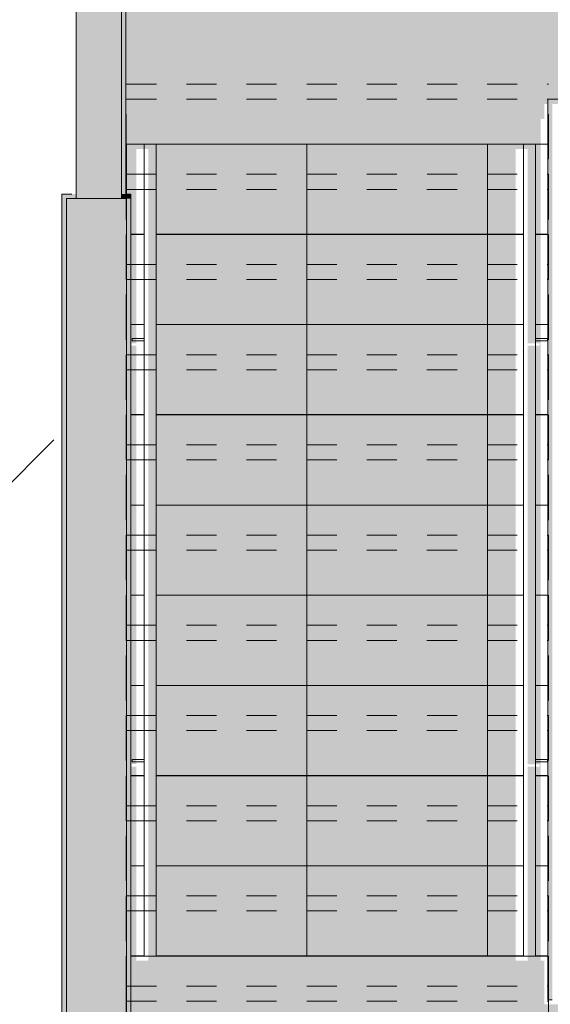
# Model space of a CAD drawing. Header units: millimetres. Extents: x 4.1 to 90.4, y -1.2 to 68.4.
# Tile 225 of 256: x 59.6 to 61.3, y 39.8 to 43. Entities that reach past the tile are written whole.
import ezdxf

# ---------------------------------------------------------------- set-up
doc = ezdxf.new("R2010")
doc.units = ezdxf.units.MM
doc.linetypes.add('Overhead', pattern=[0.003969, 0.002381, -0.001587])
doc.linetypes.add('Overhead_2_', pattern=[0.003969, 0.002381, -0.001587])
for name, color, linetype, lineweight in [('A-FLOR', 7, 'Continuous', 5), ('A-FLOR-HRAL', 7, 'Continuous', 5), ('A-FLOR-PATT', 7, 'Continuous', 15), ('A-WALL', 7, 'Continuous', 5), ('A-WALL-PATT', 7, 'Continuous', 13), ('I-WALL', 7, 'Continuous', 5), ('S-STRS', 7, 'Continuous', 5), ('S-STRS-MBND', 7, 'Overhead', 5)]:
    doc.layers.add(name, color=color, linetype=linetype, lineweight=lineweight)
pattern_1 = [(180, (59.91557, 39.9184), (-1e-16, -0.6), []), (270, (59.91557, 39.9184), (0.6, 0), [])]

# ---------------------------------------------------------------- blocks, each defined once
blk = doc.blocks.new('MUC-ENT-EXE-GOE-M3D-TZN-TNV-V21 _Principe Piscine_-D_rvt-1-MUC-LAG-PRO-PLA-ARC-TZN-SS01-AP04B-04RP Maçonnerie')
at = {"layer": 'A-WALL-PATT', "lineweight": 5, "true_color": 0x808080}
blk.add_hatch(color=8, dxfattribs=at).paths.add_polyline_path([(-176.0789, 66.2108), (-175.8789, 66.2108), (-175.8789, 70.2808), (-176.0789, 70.2808), (-176.0789, 67.0714)])
at = {"layer": 'A-WALL', "lineweight": 15}
for p, q in [((-176.0789, 70.2808), (-176.0789, 66.2108)), ((-175.8789, 70.2808), (-176.0789, 70.2808)), ((-175.8789, 66.2108), (-175.8789, 70.2808))]:
    blk.add_line(p, q, dxfattribs=at)
at = {"layer": 'S-STRS-MBND', "linetype": 'Overhead_2_', "lineweight": 9}
for p, q in [((-175.8794, 70.6616), (-174.4756, 70.6616)), ((-175.8794, 67.6616), (-175.8794, 70.6616)), ((-174.4756, 67.6616), (-174.4756, 70.6616)), ((-175.8794, 70.3616), (-174.4756, 70.3616)), ((-175.8794, 70.3616), (-174.4756, 70.3616)), ((-175.8794, 70.0616), (-174.4756, 70.0616)), ((-175.8794, 70.0616), (-174.4756, 70.0616)), ((-175.8794, 69.7616), (-174.4756, 69.7616)), ((-175.8794, 69.7616), (-174.4756, 69.7616)), ((-175.8794, 69.4616), (-174.4756, 69.4616)), ((-175.8794, 69.4616), (-174.4756, 69.4616)), ((-175.8794, 69.1616), (-174.4756, 69.1616)), ((-175.8794, 69.1616), (-174.4756, 69.1616)), ((-175.8794, 68.8616), (-174.4756, 68.8616)), ((-175.8794, 68.8616), (-174.4756, 68.8616)), ((-175.8794, 68.5616), (-174.4756, 68.5616)), ((-175.8794, 68.5616), (-174.4756, 68.5616)), ((-175.8794, 68.2616), (-174.4756, 68.2616)), ((-175.8794, 68.2616), (-174.4756, 68.2616)), ((-175.8794, 67.9616), (-174.4756, 67.9616)), ((-175.8794, 67.9616), (-174.4756, 67.9616)), ((-175.8794, 67.6616), (-175.8794, 66.2308)), ((-175.8794, 67.6616), (-174.4756, 67.6616)), ((-175.8794, 67.6616), (-174.4756, 67.6616)), ((-174.4756, 67.5616), (-174.4756, 67.6616))]:
    blk.add_line(p, q, dxfattribs=at)
blk = doc.blocks.new('Railing - LAG-B2080- BARRE CIRCULAIRE BALUSTRADE ESCALIER-11665419-MUC-LAG-PRO-PLA-ARC-TZN-SS01-AP04B-04RP Maçonnerie')
at = {"layer": 'A-FLOR-HRAL'}
for p, q in [((0, 0.004), (-0.04, 0.004)), ((-0.04, -0.004), (-0.04, 0.004)), ((-0.04, -0.004), (0, -0.004))]:
    blk.add_line(p, q, dxfattribs=at)
blk = doc.blocks.new('Railing - Railing-12682212-MUC-LAG-PRO-PLA-ARC-TZN-SS01-AP04B-04RP Maçonnerie')
at = {"layer": 'A-FLOR-HRAL'}
for p, q in [((-175.8202, 70.4616), (-175.7802, 70.4616)), ((-175.8202, 67.7616), (-175.8202, 70.4616)), ((-175.7802, 67.7616), (-175.7802, 70.4616)), ((-175.7802, 67.7616), (-175.8202, 67.7616))]:
    blk.add_line(p, q, dxfattribs=at)
at = {"extrusion": (0, 0, -1), "zscale": -1, "rotation": 180}
for p in [(175.8202, 69.8116), (175.8202, 68.4116)]:
    blk.add_blockref('Railing - LAG-B2080- BARRE CIRCULAIRE BALUSTRADE ESCALIER-11665419-MUC-LAG-PRO-PLA-ARC-TZN-SS01-AP04B-04RP Maçonnerie', p, dxfattribs=at)
blk = doc.blocks.new('Railing - Railing-12682487-MUC-LAG-PRO-PLA-ARC-TZN-SS01-AP04B-04RP Maçonnerie')
at = {"layer": 'A-FLOR-HRAL'}
for p, q in [((-174.5586, 70.4616), (-174.5186, 70.4616)), ((-174.5586, 67.7616), (-174.5586, 70.4616)), ((-174.5186, 67.7616), (-174.5186, 70.4616)), ((-174.5186, 67.7616), (-174.5586, 67.7616))]:
    blk.add_line(p, q, dxfattribs=at)
at = {"rotation": 180}
for p in [(-174.5186, 69.8116), (-174.5186, 68.4116)]:
    blk.add_blockref('Railing - LAG-B2080- BARRE CIRCULAIRE BALUSTRADE ESCALIER-11665419-MUC-LAG-PRO-PLA-ARC-TZN-SS01-AP04B-04RP Maçonnerie', p, dxfattribs=at)

msp = doc.modelspace()

# ---------------------------------------------------------------- block references
at = {"lineweight": 5}
msp.add_blockref('MUC-ENT-EXE-GOE-M3D-TZN-TNV-V21 _Principe Piscine_-D_rvt-1-MUC-LAG-PRO-PLA-ARC-TZN-SS01-AP04B-04RP Maçonnerie', (235.7946, -27.8436), dxfattribs=at)

# ---------------------------------------------------------------- next in the draw order: hatches: boundary and pattern name
at = {"layer": 'A-FLOR-PATT'}
h = msp.add_hatch(dxfattribs=at)
h.set_pattern_fill('ANSI31', color=2)
h.set_pattern_definition([(45, (-136.6335, -114.262), (-2.245064, 2.245064), [])])
h.paths.add_polyline_path([(63.8107, 34.5549, 0.224216), (63.0925, 34.216), (63.8107, 34.216)])
h.paths.add_polyline_path([(63.8104, 33.6649), (62.8804, 33.6649), (62.8804, 33.6399), (63.8104, 33.6399)], flags=17)
h.paths.add_polyline_path([(63.8104, 33.6799), (62.8821, 33.6799, 0.004038), (62.8813, 33.6649), (63.8104, 33.6649)], flags=17)
h.paths.add_polyline_path([(63.8107, 35.6799), (63.8107, 35.6941), (61.3807, 35.6799), (61.3807, 33.5899), (63.8107, 33.5899), (63.8107, 33.5941), (63.8107, 33.5954), (63.8097, 33.5964), (63.8104, 33.5964), (63.8104, 33.6249), (62.8804, 33.6249), (62.8804, 33.6649), (62.8804, 33.6799), (62.8813, 33.6799, -0.401668), (63.8104, 34.5699), (63.8104, 34.5841), (63.8104, 34.5999), (63.8107, 34.5999)])
h.paths.add_polyline_path([(63.8107, 34.216), (63.0925, 34.216, 0.158726), (62.8821, 33.6799), (63.8107, 33.6799)], flags=17)
h.paths.add_polyline_path([(60.4271, 36.7165), (59.5896, 36.7165), (59.5896, 36.749), (60.4271, 36.749), (60.4271, 36.7363)], flags=17)
h.paths.add_polyline_path([(58.1821, 45.8922), (58.1496, 45.8922), (58.1496, 46.6797), (58.1821, 46.6797), (58.1821, 46.0802)], flags=17)
h.paths.add_polyline_path([(49.9393, 49.368), (50.7768, 49.368), (50.7768, 49.3355), (49.9393, 49.3355), (49.9393, 49.3639)], flags=16)
h.paths.add_polyline_path([(59.6896, 35.8442), (60.4246, 35.8442), (60.4246, 36.7115), (60.4271, 36.7115), (60.4271, 36.7165), (60.4696, 36.7165), (60.4696, 36.729), (60.5196, 36.729), (60.5196, 36.749), (60.5893, 36.749), (60.5893, 38.074), (60.5196, 38.074), (60.5196, 38.094), (60.4696, 38.094), (60.4696, 38.1065), (60.4271, 38.1065), (60.4271, 38.1115), (60.4246, 38.1115), (60.4246, 38.1865), (59.6746, 38.1865), (59.6746, 42.4365), (59.7078, 42.4365), (59.7078, 44.1647), (59.5612, 44.1647), (59.5612, 44.3797), (59.5762, 44.3797), (59.5762, 45.6797), (59.5612, 45.6802), (59.5612, 45.7147), (58.1871, 45.7147), (58.1871, 45.7972), (58.1696, 45.7972), (58.1696, 45.8497), (58.1821, 45.8497), (58.1821, 45.8922), (58.1871, 45.8922), (58.1871, 45.8947), (58.5046, 45.8947), (58.5046, 49.4817), (58.0969, 49.4817), (58.0962, 49.4858), (58.0954, 49.4855), (58.0954, 49.5297), (58.0786, 49.5305), (58.0774, 49.5305), (58.0782, 49.6175), (58.0782, 49.6187), (58.0954, 49.6187), (58.0954, 49.6467), (57.1654, 49.6464), (57.1654, 49.6187), (57.1822, 49.6179), (57.1834, 49.6179), (57.1826, 49.5308), (57.1826, 49.5297), (57.1654, 49.5297), (57.1646, 49.4858), (57.1646, 49.4847), (57.1639, 49.4847), (57.1639, 49.4817), (49.9418, 49.4816), (49.9418, 49.373), (49.9393, 49.373), (49.9393, 49.368), (49.8968, 49.368), (49.8968, 49.3555), (49.8468, 49.3555), (49.8468, 49.3355), (49.0518, 49.3355), (49.0518, 49.368), (49.8443, 49.368), (49.8443, 49.373), (49.7618, 49.373), (49.7618, 49.4817), (44.2532, 49.4817), (44.2525, 49.4858), (44.2517, 49.4855), (44.2517, 49.4967), (43.3217, 49.4967), (43.3209, 49.4858), (43.3209, 49.4847), (43.3202, 49.4847), (43.3202, 49.4817), (29.0088, 49.4817), (29.0081, 49.4858), (29.0073, 49.4855), (29.0073, 49.5297), (28.9905, 49.5305), (28.9893, 49.5305), (28.9901, 49.6175), (28.9901, 49.6187), (29.0073, 49.6187), (29.0073, 49.6467), (27.5473, 49.6467), (27.5473, 49.6187), (27.5642, 49.6179), (27.5653, 49.6179), (27.5645, 49.5308), (27.5645, 49.5297), (27.5473, 49.5297), (27.5465, 49.4858), (27.5465, 49.4847), (27.5458, 49.4847), (27.5458, 49.4817), (27.2843, 49.4817), (27.2843, 55.0392), (27.2543, 55.0392), (27.2543, 55.0542), (27.2143, 55.0542), (27.2143, 55.2042), (26.3943, 55.2042), (26.3943, 55.0542), (26.3543, 55.0542), (26.3543, 55.0392), (25.9143, 55.0392), (25.9143, 51.3392), (25.2593, 51.3392), (25.2593, 51.0342), (25.2443, 51.0342), (25.2443, 50.9942), (25.0943, 50.9942), (25.0943, 50.1142), (25.2443, 50.1142), (25.2443, 50.0742), (25.2593, 50.0742), (25.2593, 47.8792), (25.2893, 47.8792), (25.2893, 47.8642), (25.3293, 47.8642), (25.3293, 48.6842), (25.3693, 48.6842), (25.3693, 47.8642), (26.1893, 47.8642), (26.1893, 47.8792), (29.2043, 47.8792), (29.2043, 47.8642), (30.1043, 47.8642), (30.1043, 47.8792), (30.4607, 47.8792), (30.4607, 47.8642), (31.3607, 47.8642), (31.3607, 47.8792), (35.791, 47.8792), (35.791, 47.8642), (36.691, 47.8642), (36.691, 47.8792), (39.9684, 47.8792), (39.9684, 47.8642), (40.8684, 47.8642), (40.8684, 47.8792), (43.9611, 47.8792), (43.9611, 47.8642), (44.8611, 47.8642), (44.8611, 47.8792), (46.4543, 47.8792), (46.4543, 47.8642), (47.3543, 47.8642), (47.3543, 47.8792), (49.7618, 47.8792), (49.7618, 47.973), (49.8443, 47.973), (49.8443, 47.978), (49.0518, 47.978), (49.0518, 48.0105), (49.8468, 48.0105), (49.8468, 47.9905), (49.8968, 47.9905), (49.8968, 47.978), (49.9393, 47.978), (49.9393, 47.973), (49.9418, 47.973), (49.9418, 47.8792), (50.9643, 47.8792), (50.9643, 47.9186), (51.9132, 47.9186), (51.9132, 47.8642), (51.9232, 47.8642), (51.9232, 47.8792), (54.002, 47.8792), (54.002, 46.6892), (54.1355, 46.6892), (54.1362, 46.6851), (54.137, 46.6847), (54.137, 46.6742), (55.067, 46.6742), (55.0678, 46.6851), (55.0678, 46.6862), (55.0685, 46.6862), (55.0685, 46.6892), (56.4846, 46.6892), (56.4849, 45.8947), (56.7871, 45.8947), (56.7871, 45.8922), (56.7921, 45.8922), (56.7921, 45.8497), (56.8046, 45.8497), (56.8046, 45.7972), (56.7871, 45.7972), (56.7871, 45.7147), (56.4846, 45.7147), (56.4846, 45.6177), (56.4966, 45.6177), (56.4966, 44.3147), (56.4846, 44.3147), (56.4849, 43.6875), (56.4966, 43.6875), (56.4966, 42.5845), (56.4846, 42.5845), (56.4846, 42.3857), (56.4804, 42.385), (56.4801, 42.3842), (56.4696, 42.3842), (56.4697, 41.4542), (56.4804, 41.4534), (56.4816, 41.4534), (56.4816, 41.4527), (56.4846, 41.4527), (56.4849, 35.8592), (58.8843, 35.8592), (58.8843, 36.7197), (59.5143, 36.7197), (59.5143, 35.8442)])
h.paths.add_polyline_path([(60.5893, 36.7115), (60.5893, 36.7165), (60.5221, 36.7165), (60.5221, 36.7115)], flags=17)
h.paths.add_polyline_path([(59.7674, 38.074), (59.5896, 38.074), (59.5896, 38.1065), (60.4271, 38.1065), (60.4271, 38.074), (59.8845, 38.074)], flags=16)
h.paths.add_polyline_path([(60.5893, 38.1065), (60.5893, 38.1115), (60.5221, 38.1115), (60.5221, 38.1065), (60.5891, 38.1065)], flags=17)
h.paths.add_polyline_path([(59.1993, 43.6647), (59.1359, 43.6707), (59.0747, 43.6885), (59.0188, 43.7168), (58.9695, 43.7543), (58.928, 43.7998), (58.895, 43.8531), (58.8723, 43.9116), (58.8608, 43.9733), (58.8608, 44.0361), (58.8743, 44.103), (58.895, 44.1562), (58.9291, 44.2108), (58.9703, 44.256), (59.0203, 44.2938), (59.0825, 44.3234), (59.1411, 44.3393), (59.2053, 44.3441), (59.264, 44.3383), (59.3239, 44.3209), (59.3799, 44.2926), (59.4291, 44.2551), (59.4707, 44.2096), (59.5037, 44.1562), (59.5264, 44.0977), (59.5379, 44.0361), (59.5379, 43.9733), (59.5264, 43.9116), (59.5037, 43.8531), (59.4696, 43.7986), (59.4284, 43.7534), (59.3783, 43.7156), (59.3161, 43.6859), (59.2618, 43.6705), (59.2044, 43.6652)], flags=16)
h.paths.add_polyline_path([(56.7962, 45.8922), (56.7921, 45.8922), (56.7921, 46.6797), (56.8246, 46.6797), (56.8246, 45.8922)], flags=16)
h.paths.add_polyline_path([(54.137, 46.6862), (54.137, 47.6162), (54.177, 47.6162), (54.177, 46.6862)], flags=16)
h.paths.add_polyline_path([(49.9418, 47.978), (49.9393, 47.978), (49.9393, 48.0105), (50.7768, 48.0105), (50.7768, 47.978), (50.364, 47.978)], flags=16)
h.paths.add_polyline_path([(56.2244, 48.2896), (56.1731, 48.2922), (56.1235, 48.3056), (56.0752, 48.3314), (56.0383, 48.3621), (56.0066, 48.4026), (55.9844, 48.4489), (55.9724, 48.4989), (55.9724, 48.5553), (55.9816, 48.6015), (56.0027, 48.6494), (56.0346, 48.6923), (56.0731, 48.726), (56.119, 48.7511), (56.1711, 48.7658), (56.2214, 48.769), (56.2731, 48.7609), (56.3218, 48.7419), (56.3652, 48.7127), (56.4029, 48.6722), (56.4294, 48.6269), (56.445, 48.5805), (56.4505, 48.5284), (56.4432, 48.4723), (56.4276, 48.427), (56.4009, 48.3831), (56.3654, 48.3459), (56.3228, 48.3172), (56.2751, 48.2981), (56.2396, 48.2922)], flags=16)
h.paths.add_polyline_path([(43.3617, 48.5547), (43.3217, 48.5547), (43.3217, 49.4847), (43.3617, 49.4847), (43.3617, 49.108)], flags=16)
h.paths.add_polyline_path([(57.1819, 49.5312), (57.1819, 49.6172), (57.1639, 49.6172), (57.165, 49.5312), (57.1654, 49.5312)], flags=17)
h.paths.add_polyline_path([(58.0789, 49.5312), (58.0969, 49.5312), (58.0969, 49.6172), (58.0789, 49.6172), (58.0789, 49.5442)], flags=17)
h.paths.add_polyline_path([(29.0073, 49.5312), (29.0088, 49.5312), (29.0088, 49.6172), (28.9908, 49.6172), (28.9908, 49.5312), (29.0047, 49.5312)], flags=17)
h.paths.add_polyline_path([(27.5638, 49.5312), (27.5638, 49.6172), (27.5458, 49.6172), (27.5458, 49.5312), (27.5473, 49.5312)], flags=17)
h.paths.add_polyline_path([(63.8107, 33.6091), (63.8224, 33.6091), (63.8224, 33.6384), (63.9874, 33.6384), (63.9874, 34.5564), (63.8224, 34.5564), (63.8107, 34.5564)])
at = {"layer": 'A-FLOR-PATT', "true_color": 0xffffd7}
msp.add_hatch(color=7, dxfattribs=at).paths.add_polyline_path([(59.9883, 42.6023), (61.2929, 42.6023), (61.2929, 42.7023), (61.3054, 42.7023), (61.3054, 42.7523), (61.4254, 42.7523), (61.4254, 42.7023), (61.4379, 42.7023), (61.4379, 42.7523), (62.8246, 42.7523), (62.8246, 44.1669), (61.2746, 44.1669), (61.2746, 45.7147), (59.7412, 45.7147), (59.7412, 45.6797), (59.7262, 45.6797), (59.7262, 45.6397), (60.9462, 45.6397), (60.9462, 45.5997), (59.7262, 45.5997), (59.7262, 44.3797), (59.7412, 44.3797), (59.7412, 44.3447), (59.8878, 44.3447), (59.8878, 42.6023), (59.9483, 42.6023)])
at = {"layer": 'I-WALL'}
for points in [[(59.8989, 42.4522), (59.9139, 42.4522), (59.9139, 44.3603), (59.8989, 44.3603), (59.8989, 43.5143)], [(59.7489, 42.4372), (59.8989, 42.4372), (59.8989, 44.1953), (59.7489, 44.1953), (59.7489, 42.4427)], [(61.3315, 39.773), (61.3315, 42.768), (61.3165, 42.768), (61.3165, 39.773)], [(59.7007, 42.4372), (59.7489, 42.4372), (59.7489, 42.4522), (59.7007, 42.4522), (59.7007, 42.4427)], [(59.9157, 42.4372), (59.9307, 42.4372), (59.9307, 42.4522), (59.8989, 42.4522), (59.8989, 42.4372)], [(59.7157, 38.2172), (59.7157, 42.4372), (59.7007, 42.4372), (59.7007, 38.2172)], [(59.9307, 38.3822), (59.9307, 42.4372), (59.9157, 42.4372), (59.9157, 38.3822)]]:
    msp.add_hatch(color=9, dxfattribs=at).paths.add_polyline_path(points)
at = {"layer": 'S-STRS', "true_color": 0x787878}
h = msp.add_hatch(dxfattribs=at)
h.set_pattern_fill('FP_4', color=8, style=0, pattern_type=2)
h.set_pattern_definition(pattern_1)
h.paths.add_polyline_path([(61.276, 42.318), (61.3165, 42.318), (61.3165, 42.618), (61.276, 42.618), (61.276, 42.4427)])
h.paths.add_polyline_path([(59.9446, 42.318), (59.9744, 42.318), (59.9744, 42.618), (59.9157, 42.618), (59.9157, 42.4522), (59.9307, 42.4522), (59.9307, 42.318)])
h.paths.add_polyline_path([(60.0144, 42.318), (61.236, 42.318), (61.236, 42.618), (60.0144, 42.618), (60.0144, 42.4427)])
at = {"layer": 'S-STRS', "true_color": 0xffffd7}
h = msp.add_hatch(color=7, dxfattribs=at)
h.paths.add_polyline_path([(59.8896, 42.3023), (59.9483, 42.3023), (59.9483, 42.6023), (59.8896, 42.6023), (59.8896, 42.3272)])
h.paths.add_polyline_path([(61.2499, 42.3023), (61.2929, 42.3023), (61.2929, 42.6023), (61.2499, 42.6023), (61.2499, 42.3272)])
h.paths.add_polyline_path([(59.9883, 42.3023), (61.2099, 42.3023), (61.2099, 42.6023), (59.9883, 42.6023), (59.9883, 42.3272)])
at = {"layer": 'S-STRS', "true_color": 0x787878}
h = msp.add_hatch(dxfattribs=at)
h.set_pattern_fill('FP_4', color=8, style=0, pattern_type=2)
h.set_pattern_definition(pattern_1)
h.paths.add_polyline_path([(59.9307, 42.018), (59.9744, 42.018), (59.9744, 42.318), (59.9307, 42.318), (59.9307, 42.1748)])
h.paths.add_polyline_path([(61.3165, 42.018), (61.3165, 42.318), (61.276, 42.318), (61.276, 42.018)])
h.paths.add_polyline_path([(61.236, 42.018), (61.236, 42.318), (60.0144, 42.318), (60.0144, 42.018), (60.7669, 42.018)])
at = {"layer": 'S-STRS', "true_color": 0xffffd7}
h = msp.add_hatch(color=7, dxfattribs=at)
h.paths.add_polyline_path([(61.2499, 42.0023), (61.2929, 42.0023), (61.2929, 42.3023), (61.2499, 42.3023), (61.2499, 42.1023)])
h.paths.add_polyline_path([(59.9483, 42.0023), (59.9483, 42.3023), (59.8896, 42.3023), (59.8896, 42.0023)])
h.paths.add_polyline_path([(59.9883, 42.0023), (61.2099, 42.0023), (61.2099, 42.3023), (59.9883, 42.3023)])
at = {"layer": 'S-STRS', "true_color": 0x787878}
h = msp.add_hatch(dxfattribs=at)
h.set_pattern_fill('FP_4', color=8, style=0, pattern_type=2)
h.set_pattern_definition(pattern_1)
h.paths.add_polyline_path([(59.9307, 41.718), (59.9744, 41.718), (59.9744, 41.964), (59.9344, 41.9645), (59.9344, 41.972), (59.9744, 41.972), (59.9744, 42.018), (59.9307, 42.018), (59.9307, 41.9069)])
h.paths.add_polyline_path([(61.3165, 41.718), (61.316, 42.018), (61.276, 42.018), (61.276, 41.972), (61.316, 41.9714), (61.316, 41.964), (61.276, 41.964), (61.276, 41.718)])
h.paths.add_polyline_path([(61.236, 41.718), (61.236, 42.018), (60.0144, 42.018), (60.0144, 41.718), (60.7669, 41.718)])
at = {"layer": 'S-STRS', "true_color": 0xffffd7}
h = msp.add_hatch(color=7, dxfattribs=at)
h.paths.add_polyline_path([(61.2499, 41.7023), (61.2929, 41.7023), (61.2929, 42.0023), (61.2499, 42.0023), (61.2499, 41.9563), (61.2899, 41.9558), (61.2899, 41.9483), (61.2499, 41.9483), (61.2499, 41.8023)])
h.paths.add_polyline_path([(59.9083, 41.7023), (59.9483, 41.7023), (59.9483, 41.9483), (59.9083, 41.9488), (59.9083, 41.9563), (59.9483, 41.9563), (59.9483, 42.0023), (59.8896, 42.0023), (59.8896, 41.7023)])
h.paths.add_polyline_path([(59.9883, 41.7023), (61.2099, 41.7023), (61.2099, 42.0023), (59.9883, 42.0023)])
h = msp.add_hatch(color=7, dxfattribs=at)
h.paths.add_polyline_path([(61.2499, 41.4023), (61.2929, 41.4023), (61.2929, 41.7023), (61.2499, 41.7023), (61.2499, 41.4797)])
h.paths.add_polyline_path([(59.8896, 41.4023), (59.9483, 41.4023), (59.9483, 41.7023), (59.8896, 41.7023)])
h.paths.add_polyline_path([(59.9883, 41.4023), (61.2099, 41.4023), (61.2099, 41.7023), (59.9883, 41.7023)])
at = {"layer": 'S-STRS', "true_color": 0x787878}
h = msp.add_hatch(dxfattribs=at)
h.set_pattern_fill('FP_4', color=8, style=0, pattern_type=2)
h.set_pattern_definition(pattern_1)
h.paths.add_polyline_path([(59.9307, 41.418), (59.9744, 41.418), (59.9744, 41.718), (59.9307, 41.718)])
h.paths.add_polyline_path([(61.3165, 41.418), (61.3165, 41.718), (61.276, 41.718), (61.276, 41.418)])
h.paths.add_polyline_path([(61.236, 41.418), (61.236, 41.718), (60.0144, 41.718), (60.0144, 41.418), (60.7669, 41.418)])
at = {"layer": 'S-STRS', "true_color": 0xffffd7}
h = msp.add_hatch(color=7, dxfattribs=at)
h.paths.add_polyline_path([(59.9883, 41.1023), (61.2099, 41.1023), (61.2099, 41.4023), (59.9883, 41.4023)])
h.paths.add_polyline_path([(59.9483, 41.1023), (59.9483, 41.4023), (59.8896, 41.4023), (59.8896, 41.1023)])
h.paths.add_polyline_path([(61.2929, 41.1023), (61.2929, 41.4023), (61.2499, 41.4023), (61.2499, 41.1023)])
at = {"layer": 'S-STRS', "true_color": 0x787878}
h = msp.add_hatch(dxfattribs=at)
h.set_pattern_fill('FP_4', color=8, style=0, pattern_type=2)
h.set_pattern_definition(pattern_1)
h.paths.add_polyline_path([(59.9307, 41.118), (59.9744, 41.118), (59.9744, 41.418), (59.9307, 41.418), (59.9307, 41.3711)])
h.paths.add_polyline_path([(61.3165, 41.118), (61.3165, 41.418), (61.276, 41.418), (61.276, 41.118)])
h.paths.add_polyline_path([(61.236, 41.118), (61.236, 41.418), (60.0144, 41.418), (60.0144, 41.118), (60.7669, 41.118)])
at = {"layer": 'S-STRS', "true_color": 0xffffd7}
h = msp.add_hatch(color=7, dxfattribs=at)
h.paths.add_polyline_path([(61.2929, 40.8023), (61.2929, 41.1023), (61.2499, 41.1023), (61.2499, 40.8023)])
h.paths.add_polyline_path([(59.8896, 40.8023), (59.9483, 40.8023), (59.9483, 41.1023), (59.8896, 41.1023)])
h.paths.add_polyline_path([(59.9883, 40.8023), (61.2099, 40.8023), (61.2099, 41.1023), (59.9883, 41.1023)])
at = {"layer": 'S-STRS', "true_color": 0x787878}
h = msp.add_hatch(dxfattribs=at)
h.set_pattern_fill('FP_4', color=8, style=0, pattern_type=2)
h.set_pattern_definition(pattern_1)
h.paths.add_polyline_path([(61.236, 40.818), (61.236, 41.118), (60.0144, 41.118), (60.0144, 40.818), (60.7669, 40.818)])
h.paths.add_polyline_path([(59.9446, 40.818), (59.9744, 40.818), (59.9744, 41.118), (59.9307, 41.118), (59.9307, 40.818)])
h.paths.add_polyline_path([(61.276, 40.818), (61.3165, 40.818), (61.3165, 41.118), (61.276, 41.118), (61.276, 40.8352)])
h = msp.add_hatch(dxfattribs=at)
h.set_pattern_fill('FP_4', color=8, style=0, pattern_type=2)
h.set_pattern_definition(pattern_1)
h.paths.add_polyline_path([(60.0144, 40.518), (61.236, 40.518), (61.236, 40.818), (60.0144, 40.818)])
h.paths.add_polyline_path([(59.9344, 40.518), (59.9744, 40.518), (59.9744, 40.564), (59.9344, 40.5645), (59.9344, 40.572), (59.9744, 40.572), (59.9744, 40.818), (59.9307, 40.818), (59.9307, 40.518)])
h.paths.add_polyline_path([(61.316, 40.518), (61.3165, 40.518), (61.3165, 40.818), (61.276, 40.818), (61.276, 40.572), (61.316, 40.5714), (61.316, 40.564), (61.276, 40.564), (61.276, 40.518)])
at = {"layer": 'S-STRS', "true_color": 0xffffd7}
h = msp.add_hatch(color=7, dxfattribs=at)
h.paths.add_polyline_path([(59.9883, 40.5023), (61.2099, 40.5023), (61.2099, 40.8023), (59.9883, 40.8023), (59.9883, 40.6321)])
h.paths.add_polyline_path([(61.2929, 40.5023), (61.2929, 40.8023), (61.2499, 40.8023), (61.2499, 40.5563), (61.2899, 40.5558), (61.2899, 40.5483), (61.2499, 40.5483), (61.2499, 40.5023), (61.2899, 40.5023)])
h.paths.add_polyline_path([(59.8896, 40.5023), (59.9483, 40.5023), (59.9483, 40.5483), (59.9083, 40.5488), (59.9083, 40.5563), (59.9483, 40.5563), (59.9483, 40.8023), (59.8896, 40.8023), (59.8896, 40.5483)])
at = {"layer": 'S-STRS', "true_color": 0x787878}
h = msp.add_hatch(dxfattribs=at)
h.set_pattern_fill('FP_4', color=8, style=0, pattern_type=2)
h.set_pattern_definition(pattern_1)
h.paths.add_polyline_path([(59.9307, 40.218), (59.9744, 40.218), (59.9744, 40.518), (59.9307, 40.518)])
h.paths.add_polyline_path([(61.276, 40.218), (61.3165, 40.218), (61.3165, 40.518), (61.276, 40.518), (61.276, 40.2994)])
h.paths.add_polyline_path([(61.236, 40.218), (61.236, 40.518), (60.0144, 40.518), (60.0144, 40.218)])
at = {"layer": 'S-STRS', "true_color": 0xffffd7}
h = msp.add_hatch(color=7, dxfattribs=at)
h.paths.add_polyline_path([(61.2499, 40.2023), (61.2929, 40.2023), (61.2929, 40.5023), (61.2499, 40.5023), (61.2499, 40.2083)])
h.paths.add_polyline_path([(59.9483, 40.2023), (59.9483, 40.5023), (59.8896, 40.5023), (59.8896, 40.2023)])
h.paths.add_polyline_path([(59.9883, 40.2023), (61.2099, 40.2023), (61.2099, 40.5023), (59.9883, 40.5023)])
at = {"layer": 'S-STRS', "true_color": 0x787878}
h = msp.add_hatch(dxfattribs=at)
h.set_pattern_fill('FP_4', color=8, style=0, pattern_type=2)
h.set_pattern_definition(pattern_1)
h.paths.add_polyline_path([(60.0144, 39.918), (61.236, 39.918), (61.236, 40.218), (60.0144, 40.218)])
h.paths.add_polyline_path([(61.3165, 39.918), (61.3165, 40.218), (61.276, 40.218), (61.276, 39.918)])
h.paths.add_polyline_path([(59.9446, 39.918), (59.9744, 39.918), (59.9744, 40.218), (59.9307, 40.218), (59.9307, 39.918)])
at = {"layer": 'S-STRS', "true_color": 0xffffd7}
h = msp.add_hatch(color=7, dxfattribs=at)
h.paths.add_polyline_path([(61.2099, 39.9023), (61.2099, 40.2023), (59.9883, 40.2023), (59.9883, 39.9023)])
h.paths.add_polyline_path([(59.9483, 39.9023), (59.9483, 40.2023), (59.8896, 40.2023), (59.8896, 39.9023)])
h.paths.add_polyline_path([(61.2929, 39.9023), (61.2929, 40.2023), (61.2499, 40.2023), (61.2499, 39.9023)])
msp.add_hatch(color=7, dxfattribs=at).paths.add_polyline_path([(59.8896, 38.3665), (62.8246, 38.3666), (62.8246, 39.9023), (61.4254, 39.9023), (61.4254, 39.7573), (61.3054, 39.7573), (61.3054, 39.9023), (59.8896, 39.9023), (59.8896, 38.9369)])

# ---------------------------------------------------------------- next in the draw order: linework, layer by layer
at = {"layer": 'A-FLOR'}
for p, q in [((59.9139, 42.618), (59.9744, 42.618)), ((60.0144, 42.618), (61.236, 42.618)), ((61.276, 42.618), (61.3165, 42.618))]:
    msp.add_line(p, q, dxfattribs=at)
at = {"layer": 'I-WALL', "lineweight": 13}
for p, q in [((59.8989, 42.4372), (59.8989, 44.3453)), ((59.9139, 42.4522), (59.9139, 44.3603)), ((59.7489, 42.4372), (59.7489, 44.1953)), ((61.3165, 42.768), (61.3165, 39.773)), ((61.4665, 42.768), (61.3165, 42.768)), ((59.7007, 42.4522), (59.7007, 38.2022)), ((59.7339, 42.4522), (59.7007, 42.4522)), ((59.9307, 42.4522), (59.9139, 42.4522)), ((59.9307, 38.3822), (59.9307, 42.4522)), ((59.7157, 42.4372), (59.9157, 42.4372)), ((59.7157, 38.3672), (59.7157, 42.4372)), ((59.9157, 42.4372), (59.9157, 38.3822)), ((61.3165, 39.773), (61.3315, 39.773))]:
    msp.add_line(p, q, dxfattribs=at)
at = {"layer": 'S-STRS'}
for p, q in [((59.9157, 42.618), (59.9744, 42.618)), ((59.9157, 42.4522), (59.9157, 42.618)), ((60.0144, 42.618), (61.236, 42.618)), ((61.276, 42.618), (61.3165, 42.618)), ((59.9307, 42.318), (59.9744, 42.318)), ((60.0144, 42.318), (61.236, 42.318)), ((61.276, 42.318), (61.3165, 42.318)), ((59.9307, 42.018), (59.9744, 42.018)), ((60.0144, 42.018), (61.236, 42.018)), ((61.276, 42.018), (61.3165, 42.018)), ((59.9307, 41.718), (59.9744, 41.718)), ((60.0144, 41.718), (61.236, 41.718)), ((61.276, 41.718), (61.3165, 41.718)), ((59.9307, 41.418), (59.9744, 41.418)), ((60.0144, 41.418), (61.236, 41.418)), ((61.276, 41.418), (61.3165, 41.418)), ((59.9307, 41.118), (59.9744, 41.118)), ((60.0144, 41.118), (61.236, 41.118)), ((61.276, 41.118), (61.3165, 41.118)), ((59.9307, 40.818), (59.9744, 40.818)), ((60.0144, 40.818), (61.236, 40.818)), ((61.276, 40.818), (61.3165, 40.818)), ((59.9307, 40.518), (59.9744, 40.518)), ((60.0144, 40.518), (61.236, 40.518)), ((61.276, 40.518), (61.3165, 40.518)), ((59.9307, 40.218), (59.9744, 40.218)), ((60.0144, 40.218), (61.236, 40.218)), ((61.276, 40.218), (61.3165, 40.218)), ((59.9307, 39.918), (59.9744, 39.918)), ((60.0144, 39.918), (61.236, 39.918)), ((61.276, 39.918), (61.3165, 39.918))]:
    msp.add_line(p, q, dxfattribs=at)
at = {"layer": 'S-STRS', "linetype": 'Overhead'}
for p, q in [((59.9307, 42.318), (59.9744, 42.318)), ((60.0144, 42.318), (61.236, 42.318)), ((61.276, 42.318), (61.3165, 42.318)), ((59.9307, 42.018), (59.9744, 42.018)), ((60.0144, 42.018), (61.236, 42.018)), ((61.276, 42.018), (61.3165, 42.018)), ((59.9307, 41.718), (59.9744, 41.718)), ((60.0144, 41.718), (61.236, 41.718)), ((61.276, 41.718), (61.3165, 41.718)), ((59.9307, 41.418), (59.9744, 41.418)), ((60.0144, 41.418), (61.236, 41.418)), ((61.276, 41.418), (61.3165, 41.418)), ((59.9307, 41.118), (59.9744, 41.118)), ((60.0144, 41.118), (61.236, 41.118)), ((61.276, 41.118), (61.3165, 41.118)), ((59.9307, 40.818), (59.9744, 40.818)), ((60.0144, 40.818), (61.236, 40.818)), ((61.276, 40.818), (61.3165, 40.818)), ((59.9307, 40.518), (59.9744, 40.518)), ((60.0144, 40.518), (61.236, 40.518)), ((61.276, 40.518), (61.3165, 40.518)), ((59.9307, 40.218), (59.9744, 40.218)), ((60.0144, 40.218), (61.236, 40.218)), ((61.276, 40.218), (61.3165, 40.218)), ((59.9307, 39.918), (59.9744, 39.918)), ((60.0144, 39.918), (61.236, 39.918)), ((61.276, 39.918), (61.3165, 39.918))]:
    msp.add_line(p, q, dxfattribs=at)
at = {"layer": 'S-STRS-MBND'}
for p, q in [((59.9151, 42.768), (61.319, 42.768)), ((59.9151, 39.768), (59.9151, 42.768)), ((61.319, 39.768), (61.319, 42.768)), ((59.9151, 42.468), (61.319, 42.468)), ((59.9151, 42.468), (61.319, 42.468)), ((59.9151, 42.168), (61.319, 42.168)), ((59.9151, 42.168), (61.319, 42.168)), ((59.9151, 41.868), (61.319, 41.868)), ((59.9151, 41.868), (61.319, 41.868)), ((59.9151, 41.568), (61.319, 41.568)), ((59.9151, 41.568), (61.319, 41.568)), ((59.9151, 41.268), (61.319, 41.268)), ((59.9151, 41.268), (61.319, 41.268)), ((59.9151, 40.968), (61.319, 40.968)), ((59.9151, 40.968), (61.319, 40.968)), ((59.9151, 40.668), (61.319, 40.668)), ((59.9151, 40.668), (61.319, 40.668)), ((59.9151, 40.368), (61.319, 40.368)), ((59.9151, 40.368), (61.319, 40.368)), ((59.9151, 40.068), (61.319, 40.068)), ((59.9151, 40.068), (61.319, 40.068)), ((59.9151, 39.768), (59.9151, 38.363)), ((59.9151, 39.768), (61.319, 39.768)), ((59.9151, 39.768), (61.319, 39.768)), ((61.464, 39.768), (61.319, 39.768))]:
    msp.add_line(p, q, dxfattribs=at)

# ---------------------------------------------------------------- next in the draw order: block references
at = {"layer": 'A-FLOR-HRAL'}
for name in ['Railing - Railing-12682212-MUC-LAG-PRO-PLA-ARC-TZN-SS01-AP04B-04RP Maçonnerie', 'Railing - Railing-12682487-MUC-LAG-PRO-PLA-ARC-TZN-SS01-AP04B-04RP Maçonnerie']:
    msp.add_blockref(name, (235.7946, -27.8436), dxfattribs=at)

doc.saveas('drawing.dxf')
